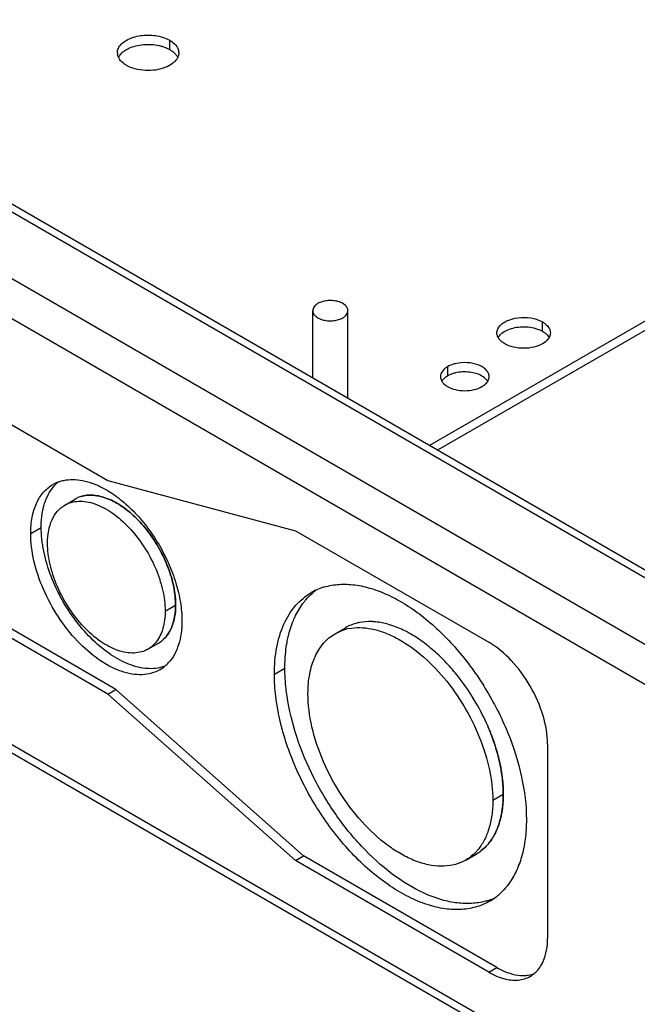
# Model space of a CAD drawing. Header units: inches. Extents: x 6 to 353, y 6 to 228.
# Tile 22 of 256: x 320.74 to 323.99, y 72.26 to 77.44. Entities that reach past the tile are written whole.
import ezdxf

# ---------------------------------------------------------------- set-up
doc = ezdxf.new("R2010")
doc.units = ezdxf.units.IN
doc.header["$LTSCALE"] = 19.946667
doc.header["$MEASUREMENT"] = 0
doc.layers.get('0').update_dxf_attribs({"linetype": 'CONTINUOUS'})
doc.layers.add('03_ALL_AXES', color=7, linetype='CONTINUOUS')

msp = doc.modelspace()

# ---------------------------------------------------------------- linework, layer by layer
at = {"color": 7, "linetype": 'Continuous'}
for p, q in [((330.8044, 70.5863), (317.2953, 78.3856)), ((317.3429, 78.4018), (330.8044, 70.63)), ((330.7863, 70.035), (316.8831, 78.0619)), ((330.5019, 70.4099), (317.3725, 77.9899)), ((316.847, 75.8438), (330.7934, 67.7921)), ((316.847, 75.8002), (330.7934, 67.7485))]:
    msp.add_line(p, q, dxfattribs=at)
for points, knots in [([(322.3062, 75.9425), (322.3022, 75.9401), (322.2948, 75.935), (322.286, 75.9258), (322.2804, 75.9156), (322.2791, 75.9082), (322.2791, 75.9047)], [0, 0, 0, 0, 0.289773, 0.549065, 0.782223, 1, 1, 1, 1]), ([(322.4642, 75.9047), (322.4642, 75.9073), (322.4635, 75.9127), (322.4604, 75.9205), (322.4554, 75.9279), (322.4459, 75.9374), (322.4298, 75.9472), (322.4066, 75.9549), (322.3806, 75.9586), (322.3539, 75.9579), (322.3286, 75.9528), (322.3131, 75.9464), (322.3062, 75.9425)], [0, 0, 0, 0, 0.042859, 0.087488, 0.135322, 0.187286, 0.304552, 0.438223, 0.582569, 0.729727, 0.871311, 1, 1, 1, 1]), ([(322.2791, 75.9047), (322.2791, 75.902), (322.2798, 75.8966), (322.2829, 75.8889), (322.288, 75.8815), (322.2974, 75.872), (322.3135, 75.8622), (322.3367, 75.8544), (322.3627, 75.8508), (322.3895, 75.8515), (322.4147, 75.8566), (322.4302, 75.863), (322.4371, 75.8669)], [0, 0, 0, 0, 0.042859, 0.087488, 0.135322, 0.187286, 0.304552, 0.438223, 0.582569, 0.729727, 0.871311, 1, 1, 1, 1]), ([(322.4371, 75.8669), (322.4411, 75.8693), (322.4485, 75.8743), (322.4573, 75.8836), (322.4629, 75.8938), (322.4642, 75.9012), (322.4642, 75.9047)], [0, 0, 0, 0, 0.289773, 0.549065, 0.782223, 1, 1, 1, 1])]:
    msp.add_open_spline(points, degree=3, knots=knots, dxfattribs=at)
at = {"layer": '03_ALL_AXES', "color": 7, "linetype": 'Continuous'}
for p, q in [((322.8946, 75.1966), (330.8044, 79.7633)), ((322.937, 75.1721), (330.8044, 79.7143)), ((321.5268, 77.278), (321.5268, 77.327)), ((322.2791, 75.5519), (322.2791, 75.9047)), ((322.4642, 75.4451), (322.4642, 75.9047)), ((323.4878, 75.7963), (323.4878, 75.8453)), ((322.9883, 75.6099), (322.9883, 75.5609)), ((320.4509, 75.4445), (321.2007, 75.0116)), ((321.2007, 75.0116), (322.1885, 74.7469)), ((320.9742, 74.8821), (321.0293, 74.9139)), ((320.7952, 74.7328), (320.8503, 74.7647)), ((322.1885, 74.7469), (323.2047, 74.1603)), ((321.2007, 73.8878), (319.8841, 74.648)), ((321.2431, 73.9123), (319.9265, 74.6725)), ((321.5023, 74.3246), (321.5574, 74.3564)), ((322.3963, 74.2054), (322.4515, 74.2372)), ((321.4117, 74.1243), (321.4668, 74.1561)), ((322.0772, 73.9927), (322.1323, 74.0245)), ((321.2007, 73.8878), (321.2431, 73.9123)), ((322.231, 73.0364), (321.2431, 73.9123)), ((322.1885, 73.0119), (321.2007, 73.8878)), ((323.5144, 73.6239), (323.5144, 72.604)), ((323.2262, 73.3293), (323.2814, 73.3611)), ((322.1885, 73.0119), (322.231, 73.0364)), ((323.2471, 72.4497), (322.231, 73.0364)), ((323.0838, 73.0146), (323.139, 73.0464)), ((323.2047, 72.4252), (322.1885, 73.0119)), ((323.2047, 72.4252), (323.2471, 72.4497))]:
    msp.add_line(p, q, dxfattribs=at)
for centre, radius, start, end in [((321.3053, 77.261), 0.0542, 179.9719, 188.5966), ((321.5199, 77.2611), 0.0542, 359.9719, 8.5966), ((323.3106, 75.7943), 0.064, 209.1506, 215.7695), ((323.4664, 75.7326), 0.064, 29.1506, 35.7695), ((323.1487, 75.5641), 0.0595, 324.2681, 328.3928), ((321.0062, 74.8264), 0.1892, 110.6339, 119.9783), ((321.0664, 74.8524), 0.1969, 130.0935, 135.3485), ((321.0709, 74.8479), 0.2033, 135.3394, 137.7278), ((321.1025, 74.7871), 0.1464, 115.8808, 119.9972), ((321.1037, 74.7846), 0.1492, 107.5391, 115.8508), ((322.4282, 74.15), 0.3139, 114.759, 119.9893), ((322.4874, 74.1767), 0.3204, 126.4535, 131.2298), ((322.4309, 74.1441), 0.3204, 108.5464, 114.74), ((322.4331, 74.1376), 0.3272, 106.4155, 108.5522), ((322.5669, 74.0372), 0.2309, 112.0192, 119.9782), ((322.5177, 73.9867), 0.2505, 100.9805, 104.6582), ((321.3928, 74.2841), 0.1479, 300.0365, 311.0587), ((321.3904, 74.287), 0.1515, 311.0408, 312.4367), ((321.379, 74.1806), 0.19, 300.0412, 310.0878), ((321.3727, 74.1878), 0.1997, 310.1266, 317.7455), ((322.1157, 73.2496), 1.1816, 29.9931, 36.5165), ((322.1221, 73.2537), 1.1739, 29.9718, 36.5377), ((322.1159, 73.2495), 1.1814, 23.4885, 30.0022), ((322.1228, 73.2529), 1.1737, 23.4672, 30.0235), ((322.9552, 73.2289), 0.2504, 315.3424, 319.0226), ((323.0235, 73.2463), 0.2309, 300.0197, 307.9918), ((323.048, 73.0751), 0.3204, 306.4496, 311.2299), ((323.1023, 73.1142), 0.3272, 286.413, 288.5524), ((323.1045, 73.1077), 0.3204, 288.5467, 294.739), ((323.052, 73.0697), 0.3137, 300.0026, 306.4402), ((323.3972, 72.7581), 0.3846, 239.9541, 244.553), ((323.3498, 72.5312), 0.1475, 300.0387, 309.6778)]:
    msp.add_arc(centre, radius, start, end, dxfattribs=at)
for points, knots in [([(321.2511, 77.261), (321.2511, 77.2689), (321.255, 77.2858), (321.271, 77.3079), (321.2953, 77.3265), (321.3386, 77.3467), (321.4025, 77.3577), (321.4553, 77.3524), (321.4809, 77.3455)], [0, 0, 0, 0, 0.087232, 0.184044, 0.295672, 0.422614, 0.708159, 1, 1, 1, 1]), ([(321.4809, 77.3455), (321.4851, 77.3444), (321.5009, 77.3397), (321.5163, 77.3331), (321.5268, 77.327)], [0, 0, 0, 0, 0.263268, 1, 1, 1, 1]), ([(321.5268, 77.327), (321.5307, 77.3247), (321.5444, 77.316), (321.5567, 77.3045), (321.5633, 77.2946)], [0, 0, 0, 0, 0.272371, 1, 1, 1, 1]), ([(321.2803, 77.2655), (321.2831, 77.2678), (321.2953, 77.277), (321.3091, 77.284), (321.32, 77.2884)], [0, 0, 0, 0, 0.233874, 1, 1, 1, 1]), ([(321.32, 77.2884), (321.3448, 77.2985), (321.3992, 77.3088), (321.4542, 77.3037), (321.4809, 77.2966)], [0, 0, 0, 0, 0.492405, 1, 1, 1, 1]), ([(321.4809, 77.2966), (321.4835, 77.2958), (321.4938, 77.2929), (321.5039, 77.2891), (321.5112, 77.2859)], [0, 0, 0, 0, 0.25736, 1, 1, 1, 1]), ([(321.5268, 77.278), (321.53, 77.2761), (321.5418, 77.2687), (321.5526, 77.2594), (321.559, 77.2515)], [0, 0, 0, 0, 0.268125, 1, 1, 1, 1]), ([(321.5633, 77.2946), (321.5646, 77.2926), (321.5694, 77.2847), (321.5725, 77.2759), (321.5735, 77.2692)], [0, 0, 0, 0, 0.262095, 1, 1, 1, 1]), ([(321.2984, 77.1951), (321.2935, 77.1979), (321.2766, 77.209), (321.262, 77.2247), (321.2561, 77.2381)], [0, 0, 0, 0, 0.279986, 1, 1, 1, 1]), ([(321.2578, 77.2386), (321.259, 77.241), (321.2651, 77.2511), (321.2734, 77.2598), (321.2803, 77.2655)], [0, 0, 0, 0, 0.234163, 1, 1, 1, 1]), ([(321.5674, 77.2345), (321.5662, 77.2321), (321.5602, 77.222), (321.5519, 77.2133), (321.5449, 77.2076)], [0, 0, 0, 0, 0.234163, 1, 1, 1, 1]), ([(321.559, 77.2515), (321.56, 77.2502), (321.5639, 77.245), (321.5672, 77.2394), (321.5691, 77.235)], [0, 0, 0, 0, 0.259767, 1, 1, 1, 1]), ([(321.5741, 77.261), (321.5741, 77.2588), (321.5735, 77.2496), (321.5706, 77.2407), (321.5674, 77.2345)], [0, 0, 0, 0, 0.244781, 1, 1, 1, 1]), ([(321.5052, 77.1847), (321.4719, 77.1712), (321.4158, 77.1638), (321.3457, 77.1742), (321.3127, 77.1869), (321.2984, 77.1951)], [0, 0, 0, 0, 0.508473, 0.766632, 1, 1, 1, 1]), ([(321.5449, 77.2076), (321.5421, 77.2053), (321.5299, 77.1961), (321.5161, 77.1891), (321.5052, 77.1847)], [0, 0, 0, 0, 0.233874, 1, 1, 1, 1]), ([(323.248, 75.7879), (323.248, 75.7946), (323.2512, 75.8089), (323.2645, 75.8278), (323.2848, 75.8439), (323.3212, 75.8614), (323.3753, 75.8717), (323.4203, 75.8681), (323.4422, 75.8629)], [0, 0, 0, 0, 0.087413, 0.184044, 0.29512, 0.421322, 0.706025, 1, 1, 1, 1]), ([(323.4422, 75.8629), (323.4464, 75.8618), (323.4622, 75.8575), (323.4774, 75.8513), (323.4878, 75.8453)], [0, 0, 0, 0, 0.2644, 1, 1, 1, 1]), ([(323.4878, 75.8453), (323.492, 75.8428), (323.5066, 75.8333), (323.5192, 75.8199), (323.5244, 75.8084)], [0, 0, 0, 0, 0.279237, 1, 1, 1, 1]), ([(323.2547, 75.7631), (323.2536, 75.7651), (323.2498, 75.7728), (323.248, 75.7815), (323.248, 75.7879)], [0, 0, 0, 0, 0.260762, 1, 1, 1, 1]), ([(323.2547, 75.7637), (323.2565, 75.7669), (323.2654, 75.7801), (323.2785, 75.7901), (323.2891, 75.7963)], [0, 0, 0, 0, 0.226401, 1, 1, 1, 1]), ([(323.2891, 75.7963), (323.3109, 75.8088), (323.3628, 75.8229), (323.4159, 75.8202), (323.4422, 75.8139)], [0, 0, 0, 0, 0.480793, 1, 1, 1, 1]), ([(323.4422, 75.8139), (323.4449, 75.8132), (323.4553, 75.8105), (323.4655, 75.8069), (323.4729, 75.8038)], [0, 0, 0, 0, 0.257959, 1, 1, 1, 1]), ([(323.4878, 75.7963), (323.491, 75.7945), (323.5023, 75.7872), (323.5125, 75.7779), (323.5183, 75.77)], [0, 0, 0, 0, 0.270543, 1, 1, 1, 1]), ([(323.529, 75.7879), (323.529, 75.7858), (323.5284, 75.7772), (323.5254, 75.7688), (323.5222, 75.7631)], [0, 0, 0, 0, 0.243908, 1, 1, 1, 1]), ([(323.5244, 75.8084), (323.5252, 75.8068), (323.5277, 75.8002), (323.529, 75.7931), (323.529, 75.7879)], [0, 0, 0, 0, 0.257486, 1, 1, 1, 1]), ([(323.2891, 75.7306), (323.286, 75.7324), (323.2746, 75.7396), (323.2644, 75.7489), (323.2587, 75.7569)], [0, 0, 0, 0, 0.270543, 1, 1, 1, 1]), ([(323.4878, 75.7306), (323.4737, 75.7224), (323.4409, 75.7105), (323.3885, 75.7048), (323.336, 75.7105), (323.3032, 75.7224), (323.2891, 75.7306)], [0, 0, 0, 0, 0.237218, 0.499999, 0.762781, 1, 1, 1, 1]), ([(323.5222, 75.7631), (323.5205, 75.76), (323.5115, 75.7467), (323.4985, 75.7367), (323.4878, 75.7306)], [0, 0, 0, 0, 0.226401, 1, 1, 1, 1]), ([(323.0298, 75.6259), (323.026, 75.625), (323.0116, 75.6211), (322.9977, 75.6154), (322.9883, 75.6099)], [0, 0, 0, 0, 0.2644, 1, 1, 1, 1]), ([(323.2068, 75.5577), (323.2068, 75.5638), (323.2038, 75.5768), (323.1917, 75.594), (323.1732, 75.6086), (323.1401, 75.6246), (323.0908, 75.634), (323.0498, 75.6307), (323.0298, 75.6259)], [0, 0, 0, 0, 0.087413, 0.184044, 0.29512, 0.421322, 0.706025, 1, 1, 1, 1]), ([(322.9883, 75.6099), (322.984, 75.6075), (322.9697, 75.598), (322.9575, 75.5841), (322.9533, 75.5724)], [0, 0, 0, 0, 0.282747, 1, 1, 1, 1]), ([(323.0298, 75.5769), (323.0275, 75.5764), (323.0185, 75.5741), (323.0097, 75.571), (323.0033, 75.5684)], [0, 0, 0, 0, 0.257403, 1, 1, 1, 1]), ([(323.1693, 75.5609), (323.1495, 75.5724), (323.1022, 75.5852), (323.0538, 75.5827), (323.0298, 75.5769)], [0, 0, 0, 0, 0.480793, 1, 1, 1, 1]), ([(322.9508, 75.5577), (322.9508, 75.5556), (322.9514, 75.5469), (322.9547, 75.5385), (322.9581, 75.5329)], [0, 0, 0, 0, 0.242779, 1, 1, 1, 1]), ([(322.9581, 75.5329), (322.9598, 75.5303), (322.9679, 75.5192), (322.9791, 75.5107), (322.9883, 75.5054)], [0, 0, 0, 0, 0.227704, 1, 1, 1, 1]), ([(322.9883, 75.5609), (322.9854, 75.5593), (322.975, 75.5527), (322.9657, 75.5442), (322.9605, 75.5369)], [0, 0, 0, 0, 0.270543, 1, 1, 1, 1]), ([(323.1994, 75.5334), (323.1978, 75.536), (323.1896, 75.5471), (323.1784, 75.5556), (323.1693, 75.5609)], [0, 0, 0, 0, 0.227704, 1, 1, 1, 1]), ([(323.1693, 75.5054), (323.1721, 75.5071), (323.1825, 75.5136), (323.1918, 75.5221), (323.197, 75.5294)], [0, 0, 0, 0, 0.270543, 1, 1, 1, 1]), ([(323.1994, 75.5329), (323.2006, 75.5349), (323.2047, 75.5425), (323.2068, 75.5513), (323.2068, 75.5577)], [0, 0, 0, 0, 0.262738, 1, 1, 1, 1]), ([(322.9883, 75.5054), (323.0011, 75.498), (323.031, 75.4872), (323.0788, 75.482), (323.1265, 75.4872), (323.1564, 75.498), (323.1693, 75.5054)], [0, 0, 0, 0, 0.237219, 0.500001, 0.762782, 1, 1, 1, 1]), ([(320.9395, 75.0035), (320.9419, 75.0044), (320.9516, 75.0078), (320.9615, 75.0105), (320.969, 75.0121)], [0, 0, 0, 0, 0.247889, 1, 1, 1, 1]), ([(320.969, 75.0121), (320.9847, 75.0153), (321.0179, 75.0183), (321.0696, 75.0126), (321.1233, 74.9971), (321.1586, 74.981), (321.1763, 74.9717)], [0, 0, 0, 0, 0.222844, 0.461726, 0.720276, 1, 1, 1, 1]), ([(320.7952, 74.7328), (320.7952, 74.7613), (320.7995, 74.8155), (320.8215, 74.89), (320.8584, 74.9504), (320.8931, 74.9796), (320.9117, 74.9903)], [0, 0, 0, 0, 0.289788, 0.549054, 0.782225, 1, 1, 1, 1]), ([(320.8847, 74.9316), (320.8872, 74.9365), (320.8972, 74.9554), (320.9098, 74.9729), (320.9205, 74.9846)], [0, 0, 0, 0, 0.258425, 1, 1, 1, 1]), ([(320.8847, 74.9316), (320.8872, 74.9365), (320.8972, 74.9554), (320.9098, 74.9729), (320.9205, 74.9846)], [0, 0, 0, 0, 0.258425, 1, 1, 1, 1]), ([(321.1763, 74.9717), (321.2043, 74.9568), (321.2599, 74.9203), (321.3366, 74.8518), (321.4076, 74.7695), (321.4702, 74.6767), (321.5218, 74.5771), (321.5604, 74.4746), (321.5846, 74.3732), (321.5907, 74.3059), (321.5907, 74.2736)], [0, 0, 0, 0, 0.112519, 0.234721, 0.36406, 0.497322, 0.63096, 0.761391, 0.885312, 1, 1, 1, 1]), ([(320.859, 74.8552), (320.8604, 74.8621), (320.8666, 74.8883), (320.8759, 74.9138), (320.8847, 74.9316)], [0, 0, 0, 0, 0.261698, 1, 1, 1, 1]), ([(320.859, 74.8552), (320.8604, 74.8621), (320.8666, 74.8883), (320.8759, 74.9138), (320.8847, 74.9316)], [0, 0, 0, 0, 0.261699, 1, 1, 1, 1]), ([(320.9742, 74.8821), (320.985, 74.8883), (321.0087, 74.8982), (321.048, 74.9039), (321.0901, 74.9008), (321.1514, 74.8845), (321.2297, 74.8417), (321.3162, 74.7651), (321.3926, 74.6673), (321.4528, 74.5561), (321.4918, 74.4406), (321.5023, 74.362), (321.5023, 74.3246)], [0, 0, 0, 0, 0.04286, 0.08749, 0.135324, 0.187288, 0.304554, 0.438224, 0.58257, 0.729727, 0.871311, 1, 1, 1, 1]), ([(321.0587, 74.9268), (321.0691, 74.9301), (321.0913, 74.9346), (321.1262, 74.9348), (321.1629, 74.9286), (321.2152, 74.9116), (321.2815, 74.8745), (321.3561, 74.8113), (321.4241, 74.7316), (321.4816, 74.64), (321.5251, 74.5423), (321.5437, 74.4741), (321.5497, 74.4404)], [0, 0, 0, 0, 0.043312, 0.088997, 0.137857, 0.190363, 0.306596, 0.436644, 0.576602, 0.721095, 0.864158, 1, 1, 1, 1]), ([(321.5497, 74.4404), (321.5437, 74.4741), (321.5251, 74.5423), (321.4816, 74.64), (321.4241, 74.7316), (321.3561, 74.8113), (321.2815, 74.8745), (321.2152, 74.9116), (321.1629, 74.9286), (321.1262, 74.9348), (321.0913, 74.9346), (321.0691, 74.9301), (321.0587, 74.9268)], [0, 0, 0, 0, 0.135841, 0.278904, 0.423397, 0.563354, 0.693403, 0.809636, 0.862143, 0.911003, 0.956689, 1, 1, 1, 1]), ([(320.8503, 74.7647), (320.8503, 74.7726), (320.851, 74.8029), (320.8545, 74.8332), (320.859, 74.8552)], [0, 0, 0, 0, 0.260529, 1, 1, 1, 1]), ([(320.8503, 74.7647), (320.8503, 74.7726), (320.851, 74.8029), (320.8545, 74.8332), (320.859, 74.8552)], [0, 0, 0, 0, 0.260529, 1, 1, 1, 1]), ([(320.8836, 74.6818), (320.8836, 74.704), (320.8869, 74.7461), (320.904, 74.804), (320.9327, 74.851), (320.9597, 74.8737), (320.9742, 74.8821)], [0, 0, 0, 0, 0.289772, 0.549063, 0.782222, 1, 1, 1, 1]), ([(320.859, 74.6641), (320.8576, 74.6727), (320.8527, 74.706), (320.8503, 74.7397), (320.8503, 74.7647)], [0, 0, 0, 0, 0.258799, 1, 1, 1, 1]), ([(321.4742, 74.0161), (321.4603, 74.008), (321.4297, 73.9953), (321.3793, 73.9879), (321.3251, 73.9919), (321.2684, 74.007), (321.2103, 74.0327), (321.13, 74.0818), (321.0344, 74.1665), (320.9362, 74.2922), (320.8588, 74.4352), (320.8086, 74.5837), (320.7952, 74.6847), (320.7952, 74.7328)], [0, 0, 0, 0, 0.042849, 0.087466, 0.135288, 0.18724, 0.243731, 0.304737, 0.438373, 0.582681, 0.729798, 0.871346, 1, 1, 1, 1]), ([(321.472, 74.0262), (321.4582, 74.0233), (321.4293, 74.0203), (321.3844, 74.0236), (321.3375, 74.0347), (321.2714, 74.0602), (321.1883, 74.1109), (321.0955, 74.1941), (321.0115, 74.2968), (320.9411, 74.4131), (320.8884, 74.5364), (320.866, 74.6219), (320.859, 74.6641)], [0, 0, 0, 0, 0.043872, 0.090438, 0.140313, 0.19382, 0.311627, 0.44229, 0.581823, 0.725019, 0.866219, 1, 1, 1, 1]), ([(321.472, 74.0262), (321.4582, 74.0233), (321.4293, 74.0203), (321.3844, 74.0236), (321.3375, 74.0347), (321.2714, 74.0602), (321.1883, 74.1109), (321.0955, 74.1941), (321.0115, 74.2968), (320.9411, 74.4131), (320.8884, 74.5364), (320.866, 74.6219), (320.859, 74.6641)], [0, 0, 0, 0, 0.043872, 0.090438, 0.140313, 0.19382, 0.311628, 0.44229, 0.581823, 0.725019, 0.866219, 1, 1, 1, 1]), ([(321.4117, 74.1243), (321.4009, 74.1181), (321.3771, 74.1082), (321.3379, 74.1024), (321.2957, 74.1055), (321.2345, 74.1218), (321.1562, 74.1646), (321.0697, 74.2412), (320.9932, 74.3391), (320.9331, 74.4503), (320.894, 74.5658), (320.8836, 74.6444), (320.8836, 74.6818)], [0, 0, 0, 0, 0.04286, 0.08749, 0.135324, 0.187288, 0.304554, 0.438224, 0.58257, 0.729727, 0.871311, 1, 1, 1, 1]), ([(321.5497, 74.4404), (321.551, 74.4332), (321.5553, 74.4054), (321.5574, 74.3773), (321.5574, 74.3564)], [0, 0, 0, 0, 0.259338, 1, 1, 1, 1]), ([(321.5574, 74.3564), (321.5574, 74.3632), (321.5567, 74.3913), (321.5534, 74.4194), (321.5497, 74.4404)], [0, 0, 0, 0, 0.240454, 1, 1, 1, 1]), ([(322.3406, 74.4515), (322.3656, 74.4588), (322.4191, 74.4679), (322.5032, 74.4643), (322.5914, 74.4443), (322.6822, 74.4084), (322.7738, 74.3574), (322.8981, 74.2683), (323.0441, 74.1253), (323.1928, 73.9207), (323.3087, 73.6935), (323.3832, 73.4603), (323.403, 73.3024), (323.403, 73.2272)], [0, 0, 0, 0, 0.043535, 0.089897, 0.139956, 0.194158, 0.252573, 0.314965, 0.449481, 0.592266, 0.736276, 0.874267, 1, 1, 1, 1]), ([(322.0772, 73.9927), (322.0772, 74.0402), (322.0844, 74.1306), (322.1209, 74.2546), (322.1734, 74.3402), (322.2264, 74.3924), (322.256, 74.413), (322.2713, 74.4219)], [0, 0, 0, 0, 0.289586, 0.54863, 0.781636, 0.891838, 1, 1, 1, 1]), ([(322.2316, 74.3702), (322.235, 74.3746), (322.2487, 74.3914), (322.264, 74.407), (322.2762, 74.4176)], [0, 0, 0, 0, 0.253815, 1, 1, 1, 1]), ([(322.2316, 74.3702), (322.235, 74.3746), (322.2487, 74.3914), (322.264, 74.407), (322.2762, 74.4176)], [0, 0, 0, 0, 0.253815, 1, 1, 1, 1]), ([(321.5023, 74.3246), (321.5023, 74.3087), (321.5005, 74.2781), (321.4896, 74.2226), (321.4722, 74.1843), (321.4563, 74.1637)], [0, 0, 0, 0, 0.280038, 0.539687, 1, 1, 1, 1]), ([(321.5574, 74.3564), (321.5574, 74.3498), (321.5568, 74.3247), (321.5537, 74.2995), (321.5497, 74.2814)], [0, 0, 0, 0, 0.261327, 1, 1, 1, 1]), ([(321.5497, 74.2814), (321.551, 74.2873), (321.5557, 74.312), (321.5574, 74.3373), (321.5574, 74.3564)], [0, 0, 0, 0, 0.238852, 1, 1, 1, 1]), ([(322.1771, 74.2752), (322.1807, 74.2839), (322.1958, 74.3173), (322.215, 74.3488), (322.2316, 74.3702)], [0, 0, 0, 0, 0.259189, 1, 1, 1, 1]), ([(322.1771, 74.2752), (322.1807, 74.2839), (322.1958, 74.3173), (322.215, 74.3488), (322.2316, 74.3702)], [0, 0, 0, 0, 0.259189, 1, 1, 1, 1]), ([(321.5907, 74.2736), (321.5907, 74.2514), (321.588, 74.2087), (321.5749, 74.1486), (321.5531, 74.0962), (321.5322, 74.0664), (321.5205, 74.0536)], [0, 0, 0, 0, 0.282086, 0.541548, 0.779468, 1, 1, 1, 1]), ([(321.5497, 74.2814), (321.5484, 74.2757), (321.5429, 74.2543), (321.5347, 74.2335), (321.5268, 74.2191)], [0, 0, 0, 0, 0.262505, 1, 1, 1, 1]), ([(321.5268, 74.2191), (321.5294, 74.2238), (321.5392, 74.2436), (321.546, 74.2649), (321.5497, 74.2814)], [0, 0, 0, 0, 0.238621, 1, 1, 1, 1]), ([(322.1436, 74.1587), (322.1455, 74.169), (322.1535, 74.2087), (322.1656, 74.2475), (322.1771, 74.2752)], [0, 0, 0, 0, 0.260306, 1, 1, 1, 1]), ([(322.1436, 74.1587), (322.1455, 74.169), (322.1535, 74.2087), (322.1656, 74.2475), (322.1771, 74.2752)], [0, 0, 0, 0, 0.260306, 1, 1, 1, 1]), ([(322.6092, 74.2678), (322.6019, 74.2685), (322.5739, 74.2704), (322.5456, 74.2684), (322.5252, 74.2645)], [0, 0, 0, 0, 0.259376, 1, 1, 1, 1]), ([(321.5268, 74.2191), (321.5245, 74.2149), (321.5149, 74.1989), (321.5029, 74.1844), (321.4927, 74.1751)], [0, 0, 0, 0, 0.258788, 1, 1, 1, 1]), ([(321.4927, 74.1751), (321.496, 74.1782), (321.5092, 74.1913), (321.52, 74.2068), (321.5268, 74.2191)], [0, 0, 0, 0, 0.243041, 1, 1, 1, 1]), ([(322.3963, 74.2054), (322.4008, 74.208), (322.4193, 74.2178), (322.4391, 74.2251), (322.4543, 74.2291)], [0, 0, 0, 0, 0.248387, 1, 1, 1, 1]), ([(322.47, 74.2326), (322.4887, 74.2363), (322.5283, 74.2394), (322.5895, 74.2324), (322.6533, 74.2141), (322.7432, 74.1738), (322.8543, 74.0965), (322.975, 73.9734), (323.0795, 73.8252), (323.1605, 73.6621), (323.2125, 73.4954), (323.2262, 73.3829), (323.2262, 73.3293)], [0, 0, 0, 0, 0.044179, 0.091467, 0.142531, 0.197659, 0.319523, 0.454243, 0.596288, 0.738963, 0.87547, 1, 1, 1, 1]), ([(322.5252, 74.2645), (322.5213, 74.2637), (322.506, 74.2604), (322.4911, 74.2556), (322.4803, 74.2512)], [0, 0, 0, 0, 0.253181, 1, 1, 1, 1]), ([(322.7004, 74.2471), (322.6927, 74.2498), (322.663, 74.2593), (322.6321, 74.2656), (322.6092, 74.2678)], [0, 0, 0, 0, 0.260904, 1, 1, 1, 1]), ([(322.7952, 74.2031), (322.7874, 74.2077), (322.7568, 74.2245), (322.7248, 74.2386), (322.7004, 74.2471)], [0, 0, 0, 0, 0.260087, 1, 1, 1, 1]), ([(322.2539, 73.8906), (322.2539, 73.9255), (322.2592, 73.9917), (322.286, 74.0827), (322.3245, 74.1455), (322.3634, 74.1837), (322.3851, 74.1988), (322.3963, 74.2054)], [0, 0, 0, 0, 0.28958, 0.548633, 0.781636, 0.891838, 1, 1, 1, 1]), ([(322.8901, 74.1376), (322.8823, 74.1439), (322.852, 74.1675), (322.8199, 74.1889), (322.7952, 74.2031)], [0, 0, 0, 0, 0.258188, 1, 1, 1, 1]), ([(321.4563, 74.1637), (321.4501, 74.1557), (321.4365, 74.141), (321.4202, 74.1292), (321.4117, 74.1243)], [0, 0, 0, 0, 0.50651, 1, 1, 1, 1]), ([(322.1323, 74.0245), (322.1323, 74.0362), (322.1332, 74.0811), (322.1378, 74.1259), (322.1436, 74.1587)], [0, 0, 0, 0, 0.259225, 1, 1, 1, 1]), ([(322.1323, 74.0245), (322.1323, 74.0362), (322.1332, 74.0811), (322.1378, 74.1259), (322.1436, 74.1587)], [0, 0, 0, 0, 0.259225, 1, 1, 1, 1]), ([(322.9813, 74.053), (322.974, 74.0607), (322.945, 74.0904), (322.9141, 74.1182), (322.8901, 74.1376)], [0, 0, 0, 0, 0.255888, 1, 1, 1, 1]), ([(323.5144, 73.6239), (323.5144, 73.6746), (323.4953, 73.7817), (323.4289, 73.9322), (323.3318, 74.0649), (323.2486, 74.1349), (323.2047, 74.1603)], [0, 0, 0, 0, 0.237238, 0.500001, 0.762763, 1, 1, 1, 1]), ([(321.5014, 74.0347), (321.4991, 74.0338), (321.4894, 74.0304), (321.4795, 74.0277), (321.472, 74.0262)], [0, 0, 0, 0, 0.247889, 1, 1, 1, 1]), ([(321.5015, 74.0347), (321.4991, 74.0338), (321.4894, 74.0304), (321.4795, 74.0277), (321.472, 74.0262)], [0, 0, 0, 0, 0.247888, 1, 1, 1, 1]), ([(322.1436, 73.8773), (322.1418, 73.8899), (322.1354, 73.9387), (322.1323, 73.988), (322.1323, 74.0245)], [0, 0, 0, 0, 0.257884, 1, 1, 1, 1]), ([(323.0653, 73.9527), (323.0587, 73.9615), (323.0322, 73.9962), (323.0037, 74.0293), (322.9813, 74.053)], [0, 0, 0, 0, 0.253474, 1, 1, 1, 1]), ([(323.2088, 72.7981), (323.1857, 72.7847), (323.1348, 72.7635), (323.0507, 72.7512), (322.9603, 72.7579), (322.8658, 72.783), (322.769, 72.8258), (322.6717, 72.8853), (322.5759, 72.9603), (322.451, 73.0806), (322.3122, 73.2584), (322.1833, 73.4966), (322.112, 73.7074), (322.0824, 73.8735), (322.0772, 73.9538), (322.0772, 73.9927)], [0, 0, 0, 0, 0.042833, 0.087434, 0.135238, 0.187169, 0.243639, 0.304623, 0.369749, 0.438386, 0.582639, 0.7297, 0.871198, 0.937587, 1, 1, 1, 1]), ([(323.1947, 72.8003), (323.1719, 72.7936), (323.1232, 72.7848), (323.0469, 72.7861), (322.9667, 72.8012), (322.8527, 72.8408), (322.7087, 72.9247), (322.5478, 73.0659), (322.4021, 73.2424), (322.2807, 73.4435), (322.191, 73.6568), (322.1544, 73.8046), (322.1436, 73.8773)], [0, 0, 0, 0, 0.043397, 0.089298, 0.138484, 0.191399, 0.308554, 0.439408, 0.579773, 0.724034, 0.866058, 1, 1, 1, 1]), ([(323.1947, 72.8003), (323.1719, 72.7936), (323.1232, 72.7848), (323.0469, 72.7861), (322.9667, 72.8012), (322.8527, 72.8408), (322.7087, 72.9247), (322.5478, 73.0659), (322.4021, 73.2424), (322.2807, 73.4435), (322.191, 73.6568), (322.1544, 73.8046), (322.1436, 73.8773)], [0, 0, 0, 0, 0.043397, 0.089298, 0.138484, 0.1914, 0.308554, 0.439408, 0.579773, 0.724034, 0.866058, 1, 1, 1, 1]), ([(323.0838, 73.0146), (323.0669, 73.0048), (323.0295, 72.9893), (322.9678, 72.9802), (322.9016, 72.9851), (322.8323, 73.0035), (322.7613, 73.0349), (322.6632, 73.0949), (322.5464, 73.1984), (322.4263, 73.3521), (322.3317, 73.5269), (322.2704, 73.7083), (322.2539, 73.8319), (322.2539, 73.8906)], [0, 0, 0, 0, 0.042849, 0.087467, 0.135288, 0.187239, 0.243732, 0.304738, 0.438373, 0.582681, 0.729798, 0.871348, 1, 1, 1, 1]), ([(323.1994, 73.7203), (323.2038, 73.7102), (323.2206, 73.6699), (323.2351, 73.6285), (323.2444, 73.5973)], [0, 0, 0, 0, 0.253485, 1, 1, 1, 1]), ([(323.2444, 73.5973), (323.2413, 73.6076), (323.2282, 73.6493), (323.2125, 73.6901), (323.1994, 73.7203)], [0, 0, 0, 0, 0.246243, 1, 1, 1, 1]), ([(323.2444, 73.5973), (323.2474, 73.5871), (323.2586, 73.5472), (323.2673, 73.5065), (323.272, 73.4761)], [0, 0, 0, 0, 0.255853, 1, 1, 1, 1]), ([(323.272, 73.4761), (323.2705, 73.4861), (323.2633, 73.5269), (323.2533, 73.5672), (323.2444, 73.5973)], [0, 0, 0, 0, 0.243985, 1, 1, 1, 1]), ([(323.272, 73.4761), (323.2736, 73.4662), (323.2788, 73.4282), (323.2814, 73.3897), (323.2814, 73.3611)], [0, 0, 0, 0, 0.258318, 1, 1, 1, 1]), ([(323.2814, 73.3611), (323.2814, 73.3704), (323.2805, 73.4089), (323.2765, 73.4472), (323.272, 73.4761)], [0, 0, 0, 0, 0.241536, 1, 1, 1, 1]), ([(323.2814, 73.3611), (323.2814, 73.3521), (323.2806, 73.3172), (323.2769, 73.2824), (323.272, 73.257)], [0, 0, 0, 0, 0.259834, 1, 1, 1, 1]), ([(323.272, 73.257), (323.2736, 73.2652), (323.2792, 73.2997), (323.2814, 73.3346), (323.2814, 73.3611)], [0, 0, 0, 0, 0.240279, 1, 1, 1, 1]), ([(323.2262, 73.3293), (323.2262, 73.3028), (323.2231, 73.2518), (323.2078, 73.1797), (323.1823, 73.1167), (323.1579, 73.0804), (323.1443, 73.0647)], [0, 0, 0, 0, 0.281409, 0.540748, 0.779019, 1, 1, 1, 1]), ([(323.272, 73.257), (323.2705, 73.249), (323.2638, 73.2185), (323.2539, 73.1887), (323.2444, 73.1677)], [0, 0, 0, 0, 0.260967, 1, 1, 1, 1]), ([(323.2444, 73.1677), (323.2475, 73.1745), (323.2594, 73.2034), (323.2676, 73.2337), (323.272, 73.257)], [0, 0, 0, 0, 0.239764, 1, 1, 1, 1]), ([(323.403, 73.2272), (323.403, 73.1931), (323.3992, 73.1274), (323.3807, 73.034), (323.3499, 72.9514), (323.3203, 72.903), (323.3037, 72.8816)], [0, 0, 0, 0, 0.279647, 0.538677, 0.777799, 1, 1, 1, 1]), ([(323.2444, 73.1677), (323.2414, 73.1611), (323.229, 73.1358), (323.2131, 73.1123), (323.1994, 73.0965)], [0, 0, 0, 0, 0.25937, 1, 1, 1, 1]), ([(323.1994, 73.0965), (323.2039, 73.1017), (323.2215, 73.1236), (323.2356, 73.1483), (323.2444, 73.1677)], [0, 0, 0, 0, 0.241999, 1, 1, 1, 1]), ([(323.1994, 73.0965), (323.1968, 73.0936), (323.1863, 73.082), (323.1748, 73.0715), (323.1656, 73.0644)], [0, 0, 0, 0, 0.253179, 1, 1, 1, 1]), ([(323.1656, 73.0644), (323.1686, 73.0667), (323.1807, 73.0766), (323.1917, 73.0877), (323.1994, 73.0965)], [0, 0, 0, 0, 0.247485, 1, 1, 1, 1]), ([(323.1334, 73.0529), (323.1296, 73.0492), (323.1145, 73.0348), (323.0974, 73.0224), (323.0838, 73.0146)], [0, 0, 0, 0, 0.252913, 1, 1, 1, 1]), ([(323.3037, 72.8816), (323.3003, 72.8772), (323.2866, 72.8604), (323.2713, 72.8448), (323.2591, 72.8341)], [0, 0, 0, 0, 0.253817, 1, 1, 1, 1]), ([(323.4729, 72.4492), (323.4798, 72.4591), (323.5063, 72.5065), (323.5144, 72.5622), (323.5144, 72.604)], [0, 0, 0, 0, 0.224498, 1, 1, 1, 1]), ([(323.232, 72.4109), (323.2364, 72.4088), (323.2535, 72.401), (323.2713, 72.3947), (323.2848, 72.3911)], [0, 0, 0, 0, 0.25918, 1, 1, 1, 1]), ([(323.2471, 72.4497), (323.2601, 72.4422), (323.308, 72.4179), (323.3633, 72.4048), (323.4019, 72.4082)], [0, 0, 0, 0, 0.27959, 1, 1, 1, 1]), ([(323.4019, 72.4082), (323.4056, 72.4086), (323.4197, 72.4103), (323.4337, 72.4138), (323.4436, 72.4175)], [0, 0, 0, 0, 0.255644, 1, 1, 1, 1]), ([(323.444, 72.4177), (323.4467, 72.4199), (323.4573, 72.4294), (323.4667, 72.4404), (323.4729, 72.4492)], [0, 0, 0, 0, 0.245598, 1, 1, 1, 1]), ([(323.2848, 72.3911), (323.309, 72.3846), (323.3571, 72.3785), (323.4043, 72.3923), (323.4237, 72.4035)], [0, 0, 0, 0, 0.527891, 1, 1, 1, 1])]:
    msp.add_open_spline(points, degree=3, knots=knots, dxfattribs=at)
for points in [[(321.5112, 77.2859), (321.5165, 77.2835), (321.5217, 77.2809), (321.5268, 77.278)], [(321.2561, 77.2381), (321.254, 77.2428), (321.2525, 77.2478), (321.2517, 77.2529)], [(323.4729, 75.8038), (323.478, 75.8015), (323.483, 75.7991), (323.4878, 75.7963)], [(322.9533, 75.5724), (322.9517, 75.5677), (322.9508, 75.5626), (322.9508, 75.5577)], [(323.0033, 75.5684), (322.9982, 75.5662), (322.9931, 75.5637), (322.9883, 75.5609)]]:
    msp.add_open_spline(points, degree=3, dxfattribs=at)

doc.saveas('drawing.dxf')
